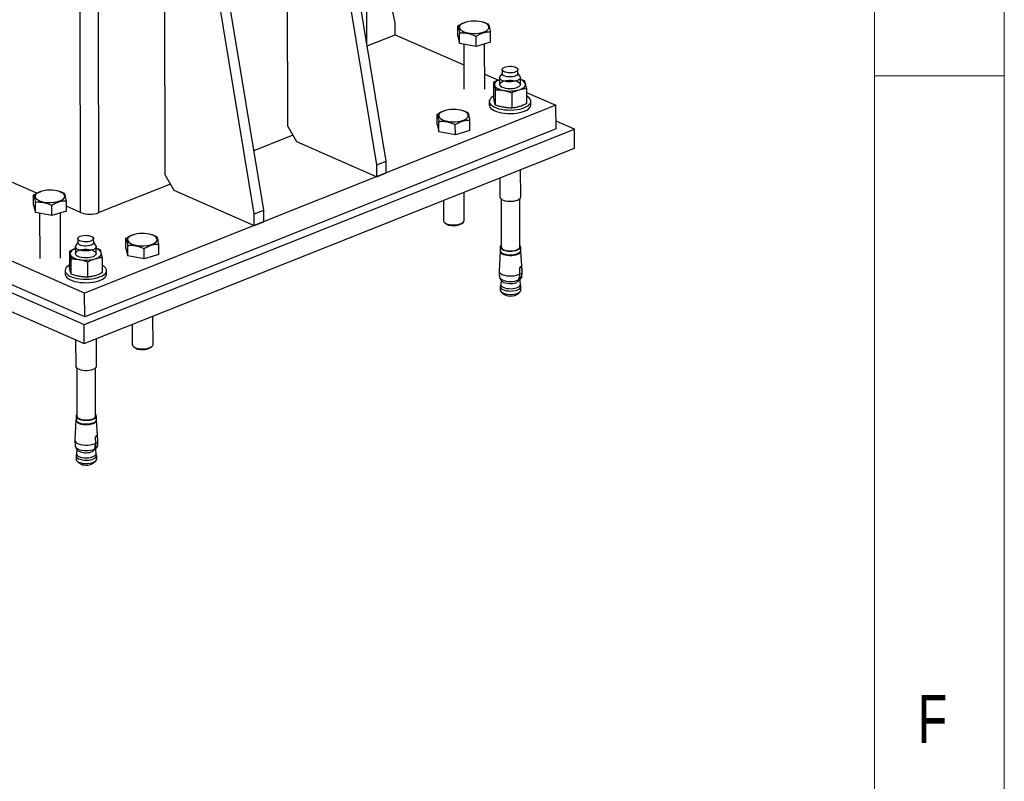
# Model space of a CAD drawing. Header units: millimetres. Extents: x 5 to 589, y 5 to 415.
# Tile 59 of 95: x 551 to 589, y 133 to 162. Entities that reach past the tile are written whole.
import ezdxf

# ---------------------------------------------------------------- set-up
doc = ezdxf.new("R2010")
doc.units = ezdxf.units.MM
doc.layers.add('NOTES', color=6, linetype='Continuous')
doc.layers.add('TRAIT-FORT', color=4, linetype='Continuous', lineweight=25)
doc.styles.add('SLDTEXTSTYLE0', font='TXT', dxfattribs={"width": 0.75})
doc.dimstyles.new('SLDDIMSTYLE7', dxfattribs={"dimtxt": 0.18, "dimasz": 1, "dimexe": 0, "dimexo": 0.0625, "dimgap": 0, "dimtad": 0, "dimtih": 1, "dimtoh": 1, "dimdec": 0, "dimrnd": 1e-09, "dimzin": 0, "dimdsep": 46, "dimtxsty": 'Standard', "dimblk1": 'DOT', "dimblk2": 'DOT', "dimsah": 1, "dimcen": 0.09, "dimadec": 0, "dimazin": 0, "dimtfac": 1, "dimtdec": 0, "dimtofl": 0, "dimtmove": 0, "dimatfit": 3, "dimldrblk": 'DOT', "dimfxl": 0, "dimfrac": 2, "dimtolj": 1, "dimtzin": 0, "dimarcsym": 0})

# ---------------------------------------------------------------- blocks, each defined once
blk = doc.blocks.new('_Dot')
at = {"color": 0, "linetype": 'ByBlock', "lineweight": -2}
blk.add_line((-0.5, 0), (-1, 0), dxfattribs=at)
at = {"color": 0, "linetype": 'ByBlock', "const_width": 0.5}
blk.add_lwpolyline([(-0.25, 0, 1), (0.25, 0, 1)], format="xyb", close=True, dxfattribs=at)

msp = doc.modelspace()

# ---------------------------------------------------------------- linework, layer by layer
at = {"color": 7, "linetype": 'Continuous', "lineweight": 18}
for p, q in [((589, 5), (589, 415)), ((584, 10), (584, 410)), ((584, 160), (589, 160))]:
    msp.add_line(p, q, dxfattribs=at)
at = {"layer": 'TRAIT-FORT', "color": 4, "linetype": 'Continuous', "lineweight": 25}
for p, q in [((564.4592, 161.249), (564.4065, 180.2664)), ((553.4402, 154.7397), (553.3753, 178.1241)), ((554.1471, 154.7333), (554.083, 177.8134)), ((561.3556, 175.7933), (561.4047, 158.0809)), ((564.8437, 156.5707), (561.6995, 175.6422)), ((565.2067, 156.7154), (562.0624, 175.7869)), ((556.6373, 173.9125), (556.6864, 156.2002)), ((560.1254, 154.69), (556.9812, 173.7615)), ((560.4884, 154.8347), (557.3441, 173.9062)), ((565.5495, 162.0378), (564.4418, 167.52)), ((565.5508, 161.5836), (565.5495, 162.0378)), ((567.961, 161.5333), (567.9599, 161.9231)), ((568.2473, 162.0593), (568.2283, 162.0532)), ((568.9623, 162.0526), (568.935, 162.0612)), ((564.4748, 161.1547), (565.5508, 161.5836)), ((565.5508, 161.5836), (568.1957, 160.4222)), ((567.961, 161.5333), (568.0309, 161.2452)), ((568.0309, 161.2452), (568.0298, 161.6349)), ((568.6628, 161.1278), (568.6617, 161.5175)), ((569.2248, 161.2985), (569.2237, 161.6883)), ((568.6628, 161.1278), (568.0309, 161.2452)), ((568.1935, 161.215), (568.1983, 159.4841)), ((569.2248, 161.2985), (568.6628, 161.1278)), ((568.9983, 159.4863), (568.9934, 161.2282)), ((568.9966, 160.0704), (569.5275, 159.8373)), ((569.6655, 160.1011), (569.5851, 159.9781)), ((569.6651, 160.2428), (569.6655, 160.0839)), ((570.2755, 160.0855), (570.2751, 160.2445)), ((570.3565, 159.9802), (570.2755, 160.1028)), ((569.3399, 159.754), (569.3415, 159.165)), ((569.5709, 159.9337), (569.5717, 159.6658)), ((570.3717, 159.668), (570.3709, 159.9359)), ((569.4114, 158.8769), (569.4098, 159.4659)), ((570.0416, 159.3485), (570.0433, 158.7595)), ((570.6036, 159.5192), (570.6053, 158.9303)), ((570.6041, 159.3645), (571.741, 158.8653)), ((553.5937, 151.6318), (536.3986, 159.1827)), ((571.741, 158.8653), (553.5937, 151.6318)), ((569.1735, 159.0152), (569.1739, 158.8789)), ((570.7739, 158.8834), (570.7735, 159.0196)), ((571.7435, 157.957), (571.741, 158.8653)), ((567.1643, 158.1305), (567.1632, 158.5203)), ((567.4505, 158.6565), (567.4316, 158.6505)), ((568.1656, 158.6498), (568.1382, 158.6584)), ((535.8009, 158.2338), (553.5771, 150.4278)), ((553.5962, 150.7235), (536.4011, 158.2743)), ((561.4047, 158.0809), (561.7499, 157.4757)), ((567.1643, 158.1305), (567.2342, 157.8424)), ((567.2342, 157.8424), (567.2331, 158.2322)), ((567.8661, 157.725), (567.865, 158.1148)), ((568.4281, 157.8957), (568.427, 158.2855)), ((572.4503, 157.9506), (571.7427, 158.2614)), ((553.5771, 150.4278), (572.4503, 157.9506)), ((571.7435, 157.957), (553.5962, 150.7235)), ((561.616, 157.7105), (560.113, 157.1114)), ((567.8661, 157.725), (567.2342, 157.8424)), ((568.4281, 157.8957), (567.8661, 157.725)), ((572.4524, 157.2149), (572.4503, 157.9506)), ((535.803, 157.4981), (553.5792, 149.692)), ((561.7499, 157.4757), (564.845, 156.1166)), ((553.5792, 149.692), (572.4524, 157.2149)), ((564.8437, 156.5707), (565.2067, 156.7154)), ((564.845, 156.1166), (564.8437, 156.5707)), ((565.2079, 156.2612), (565.2067, 156.7154)), ((556.6864, 156.2002), (557.0316, 155.595)), ((564.845, 156.1166), (565.2079, 156.2612)), ((570.3837, 155.3398), (570.3808, 156.3891)), ((551.7509, 155.4815), (550.8151, 155.8924)), ((556.8977, 155.8297), (554.1471, 154.7333)), ((569.5817, 156.0706), (569.5837, 155.3376)), ((551.6284, 155.0231), (551.6273, 155.4129)), ((551.9147, 155.5491), (551.8958, 155.543)), ((552.6298, 155.5424), (552.6024, 155.551)), ((557.0316, 155.595), (560.1267, 154.2358)), ((568.2061, 154.4309), (568.2031, 155.5211)), ((551.6983, 154.735), (551.6972, 155.1247)), ((552.8922, 154.7883), (552.8911, 155.1781)), ((567.404, 155.2026), (567.4061, 154.4287)), ((569.6239, 155.2648), (569.629, 153.412)), ((570.349, 153.414), (570.3439, 155.2668)), ((551.6284, 155.0231), (551.6983, 154.735)), ((552.3302, 154.6176), (551.6983, 154.735)), ((551.8609, 154.7048), (551.8657, 152.974)), ((552.3302, 154.6176), (552.3291, 155.0074)), ((552.8922, 154.7883), (552.3302, 154.6176)), ((552.6657, 152.9762), (552.6608, 154.7181)), ((553.4402, 154.7397), (552.8916, 154.9806)), ((560.1254, 154.69), (560.4884, 154.8347)), ((560.1267, 154.2358), (560.1254, 154.69)), ((560.4896, 154.3805), (560.4884, 154.8347)), ((560.1267, 154.2358), (560.4896, 154.3805)), ((567.4513, 154.3518), (567.5002, 154.3125)), ((568.1127, 154.3142), (568.1614, 154.3537)), ((553.3329, 153.5909), (553.2525, 153.4679)), ((553.3325, 153.7326), (553.3329, 153.5737)), ((553.9429, 153.5754), (553.9425, 153.7343)), ((554.0239, 153.4701), (553.9429, 153.5926)), ((555.1871, 153.3564), (555.186, 153.7462)), ((555.4733, 153.8824), (555.4544, 153.8763)), ((556.1884, 153.8757), (556.161, 153.8843)), ((553.0073, 153.2439), (553.0089, 152.6549)), ((553.2383, 153.4235), (553.2391, 153.1556)), ((554.0391, 153.1578), (554.0383, 153.4258)), ((555.1871, 153.3564), (555.2569, 153.0683)), ((555.2569, 153.0683), (555.2559, 153.458)), ((555.8888, 152.9509), (555.8877, 153.3406)), ((556.4508, 153.1216), (556.4497, 153.5114)), ((569.5916, 153.2525), (569.5494, 152.4848)), ((569.5965, 153.412), (569.5969, 153.2712)), ((570.3819, 153.2733), (570.3815, 153.4141)), ((570.4338, 152.4872), (570.3873, 153.2547)), ((553.0788, 152.3667), (553.0772, 152.9557)), ((553.709, 152.8383), (553.7107, 152.2494)), ((554.271, 153.0091), (554.2727, 152.4201)), ((555.8888, 152.9509), (555.2569, 153.0683)), ((556.4508, 153.1216), (555.8888, 152.9509)), ((552.8409, 152.505), (552.8413, 152.3688)), ((554.4413, 152.3732), (554.4409, 152.5095)), ((570.3531, 152.3758), (570.3487, 152.5728)), ((570.3646, 152.6369), (570.4087, 152.6287)), ((570.4087, 152.6287), (570.4221, 152.4401)), ((570.4221, 152.4401), (570.4198, 152.3632)), ((569.6267, 152.128), (569.6143, 151.9686)), ((570.1965, 152.0311), (570.2295, 152.0491)), ((570.347, 152.2953), (570.3531, 152.3758)), ((570.3718, 151.9707), (570.3512, 152.2175)), ((570.3728, 152.1827), (570.353, 152.177)), ((570.4198, 152.3632), (570.3531, 152.3755)), ((570.3538, 152.1863), (570.3728, 152.1827)), ((570.4149, 152.2454), (570.4164, 152.2535)), ((553.5962, 150.7235), (553.5937, 151.6318)), ((569.5958, 151.8805), (569.5961, 151.7497)), ((569.6146, 151.9733), (569.5975, 151.8961)), ((569.641, 151.6733), (569.7522, 151.5841)), ((570.236, 151.5855), (570.3467, 151.6752)), ((570.389, 151.8983), (570.3714, 151.9754)), ((570.3911, 151.7519), (570.3908, 151.8827)), ((556.2289, 149.6568), (556.2259, 150.747)), ((553.5792, 149.692), (553.5771, 150.4278)), ((555.4267, 150.4285), (555.4289, 149.6546)), ((553.2483, 149.8373), (553.2511, 148.8274)), ((554.0511, 148.8296), (554.0482, 149.879)), ((555.474, 149.5777), (555.523, 149.5384)), ((556.1355, 149.5401), (556.1842, 149.5796)), ((553.2913, 148.7546), (553.2964, 146.9019)), ((554.0164, 146.9039), (554.0113, 148.7566)), ((553.259, 146.7423), (553.2169, 145.9746)), ((553.2639, 146.9018), (553.2643, 146.761)), ((554.0493, 146.7632), (554.0489, 146.904)), ((554.1012, 145.9771), (554.0547, 146.7445)), ((554.0205, 145.8656), (554.0161, 146.0626)), ((554.032, 146.1267), (554.0761, 146.1185)), ((554.0761, 146.1185), (554.0896, 145.93)), ((553.2941, 145.6178), (553.2817, 145.4584)), ((554.0144, 145.7851), (554.0205, 145.8656)), ((554.0392, 145.4605), (554.0186, 145.7073)), ((554.0402, 145.6726), (554.0204, 145.6668)), ((554.0872, 145.853), (554.0205, 145.8654)), ((554.0212, 145.6761), (554.0402, 145.6726)), ((554.0823, 145.7352), (554.0838, 145.7433)), ((554.0896, 145.93), (554.0872, 145.853)), ((553.2632, 145.3703), (553.2636, 145.2395)), ((553.282, 145.4631), (553.2649, 145.3859)), ((553.8639, 145.5209), (553.8969, 145.5389)), ((554.0564, 145.3881), (554.0388, 145.4652)), ((554.0586, 145.2417), (554.0582, 145.3725)), ((553.3084, 145.1631), (553.4196, 145.0739)), ((553.9034, 145.0753), (554.0141, 145.1651))]:
    msp.add_line(p, q, dxfattribs=at)
at = {"layer": 'TRAIT-FORT', "color": 4, "linetype": 'Continuous', "lineweight": 25, "flags": 128}
for points in [[(568.3579, 161.6521), (568.4545, 161.6384), (568.5554, 161.6321), (568.6576, 161.6334), (568.7576, 161.6424), (568.8523, 161.6587), (568.9386, 161.6817), (569.0138, 161.7109), (569.0754, 161.7451), (569.1215, 161.7834), (569.1505, 161.8244), (569.1615, 161.8669), (569.1543, 161.9095), (569.1289, 161.9509), (569.0863, 161.9896), (569.0278, 162.0245), (568.9553, 162.0545), (568.8711, 162.0785), (568.7779, 162.0958), (568.6787, 162.1059), (568.5767, 162.1084), (568.4752, 162.1032), (568.3774, 162.0905), (568.2866, 162.0708), (568.2055, 162.0445), (568.1368, 162.0127), (568.0828, 161.9763), (568.0451, 161.9365), (568.025, 161.8946), (568.0231, 161.8518), (568.0394, 161.8097), (568.0736, 161.7695), (568.1243, 161.7325), (568.1901, 161.6999), (568.2688, 161.6728), (568.3579, 161.6521)], [(570.0952, 160.3603), (570.1581, 160.3445), (570.2101, 160.3229), (570.2482, 160.2967), (570.2701, 160.2674), (570.2745, 160.2367), (570.2613, 160.2064), (570.2311, 160.1783), (570.1858, 160.154), (570.128, 160.1349), (570.0609, 160.1221), (569.9886, 160.1164), (569.9152, 160.118), (569.845, 160.127), (569.7821, 160.1428), (569.7301, 160.1644), (569.692, 160.1906), (569.6701, 160.2199), (569.6656, 160.2506), (569.6789, 160.2809), (569.709, 160.309), (569.7543, 160.3333), (569.8122, 160.3524), (569.8792, 160.3652), (569.9516, 160.3709), (570.025, 160.3693), (570.0952, 160.3603)], [(570.3565, 159.9802), (570.3701, 159.9466), (570.3663, 159.9104), (570.3441, 159.8754), (570.3044, 159.8432), (570.2491, 159.8152), (570.1808, 159.7929), (570.1027, 159.7772), (570.0185, 159.7688), (569.932, 159.7682), (569.8473, 159.7754), (569.7684, 159.7901), (569.699, 159.8115), (569.6423, 159.8387), (569.601, 159.8704), (569.5769, 159.9051), (569.5713, 159.9412), (569.5844, 159.977), (569.5851, 159.9781)], [(569.8454, 159.9681), (569.7825, 159.9838), (569.7305, 160.0054), (569.6924, 160.0317), (569.6705, 160.061), (569.6655, 160.0839)], [(570.2755, 160.0855), (570.275, 160.0777), (570.2617, 160.0475), (570.2316, 160.0193), (570.1863, 159.995), (570.1284, 159.9759), (570.0614, 159.9631), (569.989, 159.9574), (569.9156, 159.9591), (569.8454, 159.9681)], [(569.5712, 159.8528), (569.5603, 159.8486), (569.5068, 159.8245), (569.4613, 159.7976), (569.4245, 159.7685), (569.397, 159.7377), (569.3794, 159.7057), (569.3719, 159.673), (569.3747, 159.6402)], [(569.3747, 159.6402), (569.3877, 159.6078), (569.4107, 159.5765), (569.4433, 159.5467), (569.485, 159.519), (569.5349, 159.4938), (569.5924, 159.4716), (569.6563, 159.4527), (569.7256, 159.4374)], [(569.8087, 159.5149), (569.7345, 159.5329), (569.6715, 159.5572), (569.6225, 159.5866), (569.5898, 159.6198), (569.575, 159.6552), (569.5787, 159.6911), (569.6009, 159.7259), (569.6403, 159.7579), (569.6952, 159.7857), (569.7631, 159.8079), (569.8407, 159.8235), (569.9245, 159.8318), (570.0104, 159.8324), (570.0945, 159.8253), (570.1729, 159.8107), (570.2419, 159.7894), (570.2983, 159.7624), (570.3393, 159.7309), (570.3632, 159.6964), (570.3688, 159.6606), (570.3558, 159.625), (570.3249, 159.5914), (570.2774, 159.5613), (570.2156, 159.5362), (570.1425, 159.5171), (570.0613, 159.5051), (569.976, 159.5006), (569.8904, 159.5039), (569.8087, 159.5149)], [(570.3226, 159.4641), (570.3831, 159.4851), (570.4366, 159.5093), (570.4821, 159.5361), (570.5189, 159.5652), (570.5463, 159.596), (570.5639, 159.6281), (570.5714, 159.6607), (570.5686, 159.6935)], [(569.3414, 159.2211), (569.3352, 159.2176), (569.2704, 159.1755), (569.2214, 159.1297), (569.1891, 159.0815), (569.1744, 159.0318), (569.1776, 158.9818), (569.1985, 158.9327), (569.2367, 158.8854), (569.2914, 158.841), (569.3613, 158.8006), (569.4449, 158.765), (569.5403, 158.7351), (569.6454, 158.7115)], [(569.6454, 158.7115), (569.7578, 158.6947), (569.875, 158.6851), (569.9945, 158.683), (570.1134, 158.6883), (570.2293, 158.701), (570.3394, 158.7207), (570.4413, 158.7471), (570.5328, 158.7795), (570.6118, 158.8172), (570.6766, 158.8594), (570.7256, 158.9051), (570.7578, 158.9533), (570.7725, 159.003), (570.7694, 159.053), (570.7485, 159.1022), (570.7103, 159.1495), (570.6556, 159.1938), (570.6045, 159.2246)], [(569.1739, 158.8789), (569.1779, 158.8456), (569.1989, 158.7964), (569.2371, 158.7491), (569.2918, 158.7048), (569.3617, 158.6644), (569.4453, 158.6288), (569.5407, 158.5989), (569.6458, 158.5752)], [(569.6458, 158.5752), (569.7582, 158.5585), (569.8754, 158.5489), (569.9948, 158.5467), (570.1138, 158.552), (570.2296, 158.5647), (570.3397, 158.5844), (570.4417, 158.6108), (570.5332, 158.6432), (570.6122, 158.6809), (570.6769, 158.7231), (570.726, 158.7689), (570.7582, 158.8171), (570.7729, 158.8667), (570.7739, 158.8834)], [(567.5612, 158.2493), (567.6577, 158.2356), (567.7587, 158.2293), (567.8609, 158.2307), (567.9609, 158.2396), (568.0556, 158.2559), (568.1419, 158.279), (568.2171, 158.3081), (568.2787, 158.3423), (568.3247, 158.3806), (568.3538, 158.4216), (568.3648, 158.4642), (568.3576, 158.5068), (568.3322, 158.5481), (568.2896, 158.5869), (568.2311, 158.6218), (568.1586, 158.6517), (568.0743, 158.6757), (567.9811, 158.6931), (567.882, 158.7031), (567.78, 158.7056), (567.6785, 158.7004), (567.5807, 158.6877), (567.4898, 158.668), (567.4088, 158.6418), (567.3401, 158.61), (567.2861, 158.5736), (567.2484, 158.5338), (567.2283, 158.4918), (567.2264, 158.4491), (567.2427, 158.4069), (567.2768, 158.3667), (567.3276, 158.3297), (567.3934, 158.2972), (567.4721, 158.2701), (567.5612, 158.2493)], [(552.0253, 155.1419), (552.1219, 155.1282), (552.2229, 155.1219), (552.325, 155.1232), (552.425, 155.1322), (552.5197, 155.1485), (552.6061, 155.1716), (552.6812, 155.2007), (552.7428, 155.2349), (552.7889, 155.2732), (552.8179, 155.3142), (552.8289, 155.3568), (552.8217, 155.3994), (552.7963, 155.4407), (552.7537, 155.4795), (552.6952, 155.5144), (552.6227, 155.5443), (552.5385, 155.5683), (552.4453, 155.5857), (552.3461, 155.5957), (552.2441, 155.5982), (552.1426, 155.593), (552.0448, 155.5803), (551.954, 155.5606), (551.8729, 155.5344), (551.8042, 155.5026), (551.7502, 155.4662), (551.7125, 155.4264), (551.6924, 155.3844), (551.6905, 155.3417), (551.7069, 155.2995), (551.741, 155.2593), (551.7917, 155.2223), (551.8575, 155.1898), (551.9362, 155.1627), (552.0253, 155.1419)], [(569.5837, 155.3376), (569.5897, 155.309), (569.6137, 155.2743), (569.655, 155.2426), (569.7117, 155.2154), (569.7812, 155.194), (569.8601, 155.1793), (569.9447, 155.1721), (570.0312, 155.1727), (570.1155, 155.181), (570.1936, 155.1968), (570.2619, 155.2191), (570.3172, 155.2471), (570.3569, 155.2793), (570.3791, 155.3143), (570.3837, 155.3398)], [(567.4061, 154.4287), (567.407, 154.418), (567.4219, 154.3824), (567.4548, 154.349), (567.5041, 154.3194), (567.5675, 154.295), (567.6421, 154.2768)], [(567.6421, 154.2768), (567.7243, 154.2658), (567.8104, 154.2625), (567.8963, 154.267), (567.978, 154.2791), (568.0516, 154.2983), (568.1138, 154.3236), (568.1615, 154.3538), (568.1927, 154.3877), (568.2057, 154.4234), (568.2061, 154.4309)], [(555.5839, 153.4752), (555.6805, 153.4615), (555.7815, 153.4552), (555.8836, 153.4565), (555.9837, 153.4655), (556.0784, 153.4818), (556.1647, 153.5048), (556.2399, 153.534), (556.3015, 153.5682), (556.3475, 153.6065), (556.3765, 153.6475), (556.3876, 153.69), (556.3803, 153.7327), (556.355, 153.774), (556.3124, 153.8128), (556.2539, 153.8477), (556.1813, 153.8776), (556.0971, 153.9016), (556.0039, 153.9189), (555.9047, 153.929), (555.8027, 153.9315), (555.7012, 153.9263), (555.6035, 153.9136), (555.5126, 153.8939), (555.4315, 153.8677), (555.3629, 153.8358), (555.3088, 153.7994), (555.2712, 153.7596), (555.251, 153.7177), (555.2491, 153.6749), (555.2655, 153.6328), (555.2996, 153.5926), (555.3504, 153.5556), (555.4162, 153.523), (555.4949, 153.496), (555.5839, 153.4752)], [(553.5128, 153.4579), (553.4499, 153.4737), (553.3979, 153.4953), (553.3598, 153.5215), (553.3379, 153.5508), (553.3329, 153.5737)], [(553.7626, 153.8501), (553.8255, 153.8344), (553.8775, 153.8127), (553.9156, 153.7865), (553.9375, 153.7572), (553.9419, 153.7265), (553.9287, 153.6962), (553.8986, 153.6681), (553.8532, 153.6438), (553.7954, 153.6247), (553.7283, 153.6119), (553.656, 153.6062), (553.5826, 153.6079), (553.5124, 153.6169), (553.4495, 153.6326), (553.3975, 153.6542), (553.3594, 153.6805), (553.3375, 153.7098), (553.333, 153.7405), (553.3463, 153.7707), (553.3764, 153.7988), (553.4217, 153.8232), (553.4796, 153.8423), (553.5467, 153.8551), (553.619, 153.8608), (553.6924, 153.8591), (553.7626, 153.8501)], [(553.9429, 153.5754), (553.9424, 153.5676), (553.9291, 153.5373), (553.899, 153.5092), (553.8537, 153.4849), (553.7958, 153.4657), (553.7288, 153.453), (553.6564, 153.4472), (553.583, 153.4489), (553.5128, 153.4579)], [(553.2386, 153.3426), (553.2277, 153.3384), (553.1742, 153.3143), (553.1287, 153.2874), (553.0919, 153.2584), (553.0644, 153.2275), (553.0468, 153.1955), (553.0394, 153.1628), (553.0421, 153.13)], [(554.0239, 153.4701), (554.0375, 153.4364), (554.0337, 153.4003), (554.0115, 153.3653), (553.9718, 153.333), (553.9165, 153.3051), (553.8482, 153.2827), (553.7701, 153.267), (553.6859, 153.2586), (553.5994, 153.2581), (553.5147, 153.2653), (553.4358, 153.2799), (553.3664, 153.3013), (553.3097, 153.3285), (553.2684, 153.3602), (553.2443, 153.3949), (553.2387, 153.431), (553.2518, 153.4668), (553.2525, 153.4679)], [(553.4761, 153.0047), (553.4019, 153.0227), (553.3389, 153.047), (553.2899, 153.0765), (553.2572, 153.1096), (553.2424, 153.145), (553.2462, 153.1809), (553.2683, 153.2157), (553.3077, 153.2478), (553.3626, 153.2755), (553.4305, 153.2978), (553.5081, 153.3134), (553.5919, 153.3217), (553.6778, 153.3223), (553.762, 153.3151), (553.8403, 153.3005), (553.9093, 153.2792), (553.9657, 153.2522), (554.0068, 153.2207), (554.0306, 153.1863), (554.0362, 153.1504), (554.0232, 153.1148), (553.9923, 153.0812), (553.9448, 153.0511), (553.883, 153.026), (553.8099, 153.007), (553.7287, 152.9949), (553.6434, 152.9905), (553.5578, 152.9938), (553.4761, 153.0047)], [(553.99, 152.9539), (554.0505, 152.975), (554.104, 152.9991), (554.1495, 153.026), (554.1863, 153.055), (554.2137, 153.0859), (554.2313, 153.1179), (554.2388, 153.1506), (554.236, 153.1834)], [(569.5969, 153.276), (569.5919, 153.2559), (569.5975, 153.22), (569.6214, 153.1854), (569.6625, 153.1539), (569.7189, 153.1269), (569.788, 153.1055), (569.8665, 153.091), (569.9507, 153.0838), (570.0368, 153.0844), (570.1206, 153.0927), (570.1983, 153.1083), (570.2663, 153.1306), (570.3213, 153.1584), (570.3608, 153.1904), (570.3829, 153.2253), (570.3866, 153.2612), (570.3819, 153.2782)], [(569.6289, 153.4774), (569.6097, 153.4544), (569.5969, 153.4193), (569.6024, 153.3839), (569.626, 153.3498), (569.6666, 153.3187), (569.7222, 153.292), (569.7903, 153.271), (569.8677, 153.2566), (569.9508, 153.2496), (570.0357, 153.2501), (570.1184, 153.2583), (570.195, 153.2738), (570.262, 153.2957), (570.3163, 153.3231), (570.3552, 153.3548), (570.377, 153.3891), (570.3807, 153.4246), (570.3661, 153.4595), (570.3489, 153.4794)], [(569.5969, 153.2712), (569.6028, 153.2431), (569.6264, 153.209), (569.6669, 153.1779), (569.7226, 153.1512), (569.7907, 153.1302), (569.8681, 153.1158), (569.9512, 153.1088), (570.0361, 153.1094), (570.1187, 153.1175), (570.1954, 153.133), (570.2624, 153.1549), (570.3166, 153.1823), (570.3556, 153.214), (570.3774, 153.2483), (570.3819, 153.2733)], [(569.629, 153.412), (569.6292, 153.4083), (569.6403, 153.3749), (569.6689, 153.3434), (569.7136, 153.3155), (569.772, 153.2924), (569.8414, 153.2754), (569.9182, 153.2653), (569.9985, 153.2625), (570.0783, 153.2674), (570.1537, 153.2795), (570.2208, 153.2984), (570.2763, 153.3229), (570.3174, 153.352), (570.342, 153.3842), (570.349, 153.414)], [(553.0421, 153.13), (553.0552, 153.0977), (553.0781, 153.0663), (553.1107, 153.0366), (553.1524, 153.0088), (553.2023, 152.9836), (553.2598, 152.9614), (553.3237, 152.9425), (553.393, 152.9273)], [(553.0088, 152.7109), (553.0026, 152.7075), (552.9378, 152.6653), (552.8888, 152.6196), (552.8565, 152.5713), (552.8418, 152.5217), (552.845, 152.4717), (552.8659, 152.4225), (552.9041, 152.3752), (552.9588, 152.3308), (553.0287, 152.2904), (553.1123, 152.2549), (553.2077, 152.2249), (553.3128, 152.2013)], [(553.3128, 152.2013), (553.4252, 152.1845), (553.5424, 152.175), (553.6619, 152.1728), (553.7808, 152.1781), (553.8967, 152.1908), (554.0068, 152.2105), (554.1087, 152.2369), (554.2002, 152.2693), (554.2792, 152.307), (554.344, 152.3492), (554.393, 152.3949), (554.4252, 152.4432), (554.4399, 152.4928), (554.4368, 152.5428), (554.4159, 152.592), (554.3777, 152.6393), (554.323, 152.6837), (554.2719, 152.7144)], [(569.5494, 152.4848), (569.5494, 152.484), (569.5576, 152.445), (569.5852, 152.4076), (569.6311, 152.3736), (569.6931, 152.3444), (569.7685, 152.3213), (569.854, 152.3054), (569.9456, 152.2974), (570.0393, 152.2977), (570.1308, 152.3063), (570.2161, 152.3227), (570.2914, 152.3462), (570.3531, 152.3758)], [(570.4221, 152.4401), (570.4338, 152.479), (570.4338, 152.4872)], [(552.8413, 152.3688), (552.8453, 152.3354), (552.8663, 152.2862), (552.9045, 152.2389), (552.9592, 152.1946), (553.0291, 152.1542), (553.1127, 152.1186), (553.2081, 152.0887), (553.3132, 152.0651)], [(553.3132, 152.0651), (553.4256, 152.0483), (553.5428, 152.0387), (553.6622, 152.0366), (553.7812, 152.0419), (553.897, 152.0545), (554.0072, 152.0743), (554.1091, 152.1006), (554.2006, 152.133), (554.2796, 152.1708), (554.3443, 152.213), (554.3934, 152.2587), (554.4256, 152.3069), (554.4403, 152.3566), (554.4413, 152.3732)], [(569.5682, 152.2511), (569.5701, 152.2415), (569.5887, 152.2055), (569.6247, 152.172), (569.6765, 152.1423), (569.7419, 152.1178), (569.818, 152.0994), (569.9017, 152.0881), (569.9892, 152.0842), (570.0769, 152.088), (570.1609, 152.0992), (570.2377, 152.1174), (570.3039, 152.1419)], [(569.5961, 151.7497), (569.6021, 151.7212), (569.626, 151.6868), (569.6671, 151.6553), (569.7234, 151.6283), (569.7924, 151.607), (569.8708, 151.5924), (569.9549, 151.5852), (570.0409, 151.5858), (570.1246, 151.5941), (570.2022, 151.6098), (570.2701, 151.632), (570.325, 151.6597), (570.3645, 151.6918), (570.3866, 151.7266), (570.3911, 151.7519)], [(569.5975, 151.8961), (569.5966, 151.8699), (569.6114, 151.8345), (569.6441, 151.8014), (569.6931, 151.7719), (569.7561, 151.7476), (569.8303, 151.7296)], [(569.6143, 151.9686), (569.6149, 151.9531), (569.629, 151.9194), (569.6601, 151.8877), (569.7069, 151.8597), (569.767, 151.8365), (569.8376, 151.8193)], [(569.8303, 151.7296), (569.912, 151.7187), (569.9976, 151.7154), (570.0829, 151.7198), (570.1641, 151.7319), (570.2372, 151.7509), (570.299, 151.776), (570.3465, 151.8061), (570.3774, 151.8397), (570.3904, 151.8753), (570.389, 151.8983)], [(569.8376, 151.8193), (569.9156, 151.8089), (569.9971, 151.8058), (570.0785, 151.81), (570.1559, 151.8215), (570.2256, 151.8396), (570.2845, 151.8636), (570.3298, 151.8923), (570.3593, 151.9243), (570.3717, 151.9582), (570.3718, 151.9707)], [(555.4289, 149.6546), (555.4297, 149.6439), (555.4446, 149.6083), (555.4775, 149.5749), (555.5268, 149.5453), (555.5903, 149.5209), (555.6648, 149.5027)], [(555.6648, 149.5027), (555.7471, 149.4917), (555.8332, 149.4884), (555.9191, 149.4929), (556.0007, 149.505), (556.0744, 149.5241), (556.1365, 149.5494), (556.1843, 149.5797), (556.2154, 149.6135), (556.2285, 149.6493), (556.2289, 149.6568)], [(553.2511, 148.8274), (553.2571, 148.7988), (553.2811, 148.7641), (553.3225, 148.7324), (553.3792, 148.7052), (553.4486, 148.6838), (553.5275, 148.6691), (553.6121, 148.6619), (553.6986, 148.6625), (553.7829, 148.6709), (553.861, 148.6866), (553.9293, 148.7089), (553.9846, 148.7369), (554.0243, 148.7691), (554.0465, 148.8041), (554.0511, 148.8296)], [(553.2643, 146.7658), (553.2593, 146.7457), (553.2649, 146.7098), (553.2888, 146.6753), (553.3299, 146.6437), (553.3863, 146.6167), (553.4554, 146.5954), (553.5339, 146.5808), (553.6181, 146.5736), (553.7042, 146.5742), (553.788, 146.5825), (553.8657, 146.5982), (553.9337, 146.6204), (553.9887, 146.6482), (554.0282, 146.6803), (554.0503, 146.7151), (554.054, 146.7511), (554.0493, 146.768)], [(553.2963, 146.9673), (553.2771, 146.9442), (553.2643, 146.9091), (553.2698, 146.8737), (553.2934, 146.8396), (553.334, 146.8086), (553.3896, 146.7819), (553.4577, 146.7609), (553.5351, 146.7465), (553.6182, 146.7394), (553.7031, 146.74), (553.7858, 146.7482), (553.8624, 146.7636), (553.9294, 146.7855), (553.9837, 146.813), (554.0226, 146.8446), (554.0444, 146.8789), (554.0481, 146.9144), (554.0335, 146.9494), (554.0163, 146.9693)], [(553.2643, 146.761), (553.2702, 146.7329), (553.2938, 146.6989), (553.3344, 146.6678), (553.39, 146.6411), (553.4581, 146.6201), (553.5355, 146.6057), (553.6186, 146.5986), (553.7035, 146.5992), (553.7861, 146.6074), (553.8628, 146.6228), (553.9298, 146.6447), (553.984, 146.6722), (554.023, 146.7038), (554.0448, 146.7382), (554.0493, 146.7632)], [(553.2964, 146.9019), (553.2966, 146.8981), (553.3077, 146.8647), (553.3363, 146.8333), (553.381, 146.8053), (553.4394, 146.7822), (553.5088, 146.7652), (553.5856, 146.7551), (553.6659, 146.7524), (553.7457, 146.7572), (553.8211, 146.7693), (553.8882, 146.7882), (553.9437, 146.8128), (553.9848, 146.8419), (554.0094, 146.874), (554.0164, 146.9039)], [(553.2169, 145.9746), (553.2168, 145.9739), (553.225, 145.9348), (553.2526, 145.8975), (553.2985, 145.8634), (553.3605, 145.8342), (553.4359, 145.8111), (553.5214, 145.7952), (553.613, 145.7873), (553.7067, 145.7876), (553.7982, 145.7961), (553.8835, 145.8125), (553.9588, 145.836), (554.0205, 145.8656)], [(554.0896, 145.93), (554.1012, 145.9689), (554.1012, 145.9771)], [(553.2356, 145.741), (553.2375, 145.7313), (553.2561, 145.6953), (553.2921, 145.6618), (553.3439, 145.6321), (553.4093, 145.6076), (553.4855, 145.5893), (553.5691, 145.5779), (553.6566, 145.574), (553.7443, 145.5778), (553.8283, 145.589), (553.9051, 145.6073), (553.9713, 145.6317)], [(553.2636, 145.2395), (553.2695, 145.2111), (553.2934, 145.1766), (553.3345, 145.1451), (553.3908, 145.1181), (553.4598, 145.0968), (553.5382, 145.0822), (553.6223, 145.0751), (553.7083, 145.0757), (553.792, 145.084), (553.8696, 145.0996), (553.9375, 145.1218), (553.9924, 145.1496), (554.0319, 145.1816), (554.054, 145.2164), (554.0586, 145.2417)], [(553.2649, 145.3859), (553.264, 145.3597), (553.2788, 145.3244), (553.3115, 145.2912), (553.3605, 145.2618), (553.4236, 145.2375), (553.4977, 145.2194)], [(553.2817, 145.4584), (553.2823, 145.4429), (553.2964, 145.4092), (553.3275, 145.3776), (553.3743, 145.3495), (553.4344, 145.3264), (553.505, 145.3092)], [(553.4977, 145.2194), (553.5794, 145.2085), (553.665, 145.2052), (553.7503, 145.2097), (553.8315, 145.2217), (553.9046, 145.2407), (553.9664, 145.2659), (554.0139, 145.296), (554.0448, 145.3296), (554.0578, 145.3651), (554.0564, 145.3881)], [(553.505, 145.3092), (553.583, 145.2987), (553.6645, 145.2956), (553.7459, 145.2999), (553.8233, 145.3113), (553.8931, 145.3295), (553.9519, 145.3534), (553.9972, 145.3821), (554.0267, 145.4142), (554.0391, 145.4481), (554.0392, 145.4605)]]:
    msp.add_lwpolyline(points, dxfattribs=at)
at = {"layer": 'TRAIT-FORT', "color": 4, "linetype": 'Continuous', "lineweight": 25}
for centre, radius, start, end in [((570.3007, 159.5674), 0.2961, 25.20814, 76.23935), ((569.9664, 160.7408), 1.3255, 259.53208, 285.58547), ((553.8023, 155.7001), 1.0264, 249.34437, 289.62668), ((567.717, 154.6228), 0.3786, 235.05279, 262.06346), ((567.8033, 154.8583), 0.6259, 257.21754, 299.63061), ((553.9681, 153.0573), 0.2961, 25.20814, 76.23935), ((553.6338, 154.2307), 1.3255, 259.53208, 285.58547), ((569.9951, 152.6752), 0.6749, 242.00596, 287.36372), ((569.9202, 151.8207), 0.2902, 234.63342, 262.48283), ((569.994, 151.9991), 0.4792, 256.51492, 300.33323), ((555.7398, 149.8487), 0.3786, 235.05279, 262.06346), ((555.826, 150.0842), 0.6259, 257.21754, 299.63061), ((553.6625, 146.1651), 0.6749, 242.00596, 287.36372), ((553.5876, 145.3106), 0.2902, 234.63342, 262.48283), ((553.6614, 145.4889), 0.4792, 256.51492, 300.33323)]:
    msp.add_arc(centre, radius, start, end, dxfattribs=at)
for points, knots in [([(567.9599, 161.9231), (568.0087, 161.9526), (568.0969, 162.0061), (568.1882, 162.0371), (568.2292, 162.051)], [0, 0, 0, 0, 0.552018, 1, 1, 1, 1]), ([(567.9599, 161.9231), (567.966, 161.9121), (567.9781, 161.89), (567.9963, 161.8255), (568.0137, 161.7386), (568.0244, 161.6697), (568.0298, 161.6349)], [0, 0, 0, 0, 0.2646075, 0.534953, 0.7653458, 1, 1, 1, 1]), ([(569.1538, 161.9764), (569.134, 161.9856), (569.0944, 162.0039), (569.034, 162.028), (568.9895, 162.0445), (568.9651, 162.0515), (568.9613, 162.0526)], [0, 0, 0, 0, 0.3127829, 0.6261473, 0.9417901, 1, 1, 1, 1]), ([(569.2237, 161.6883), (569.2176, 161.7273), (569.2052, 161.8063), (569.1871, 161.8916), (569.1697, 161.948), (569.1592, 161.9669), (569.1538, 161.9764)], [0, 0, 0, 0, 0.2646075, 0.534953, 0.7653458, 1, 1, 1, 1]), ([(568.6617, 161.5175), (568.6419, 161.5267), (568.6023, 161.5449), (568.5418, 161.5693), (568.4806, 161.591), (568.4126, 161.611), (568.3379, 161.6275), (568.2564, 161.6385), (568.1747, 161.6426), (568.0989, 161.6411), (568.051, 161.6368), (568.0298, 161.6349)], [0, 0, 0, 0, 0.0959759, 0.1921303, 0.2889837, 0.386155, 0.511758, 0.6382621, 0.7673312, 0.8971208, 1, 1, 1, 1]), ([(569.2237, 161.6883), (569.1749, 161.6875), (569.0762, 161.686), (568.93, 161.652), (568.7904, 161.5943), (568.7049, 161.5433), (568.6617, 161.5175)], [0, 0, 0, 0, 0.2646075, 0.534953, 0.7653458, 1, 1, 1, 1]), ([(569.5712, 159.8531), (569.5643, 159.8509), (569.5339, 159.8409), (569.4801, 159.8193), (569.4098, 159.7886), (569.3632, 159.7656), (569.3399, 159.754)], [0, 0, 0, 0, 0.0884556, 0.3908382, 0.695172, 1, 1, 1, 1]), ([(569.3399, 159.754), (569.3428, 159.7466), (569.3485, 159.7316), (569.3572, 159.7052), (569.3659, 159.6754), (569.3718, 159.6519), (569.3747, 159.6402)], [0, 0, 0, 0, 0.2488901, 0.4981338, 0.7487594, 1, 1, 1, 1]), ([(569.3747, 159.6402), (569.3777, 159.6278), (569.3835, 159.6029), (569.3923, 159.5606), (569.401, 159.5151), (569.4068, 159.4823), (569.4098, 159.4659)], [0, 0, 0, 0, 0.24862213, 0.49787338, 0.74873303, 1, 1, 1, 1]), ([(570.5338, 159.8074), (570.5078, 159.8165), (570.4557, 159.8348), (570.4014, 159.8523), (570.3731, 159.8596), (570.3711, 159.8602)], [0, 0, 0, 0, 0.4817819, 0.9642483, 1, 1, 1, 1]), ([(570.5686, 159.6935), (570.5657, 159.7052), (570.5599, 159.7284), (570.5511, 159.7582), (570.5424, 159.7848), (570.5367, 159.7998), (570.5338, 159.8074)], [0, 0, 0, 0, 0.2486221, 0.4978734, 0.748733, 1, 1, 1, 1]), ([(570.6036, 159.5192), (570.6008, 159.5355), (570.595, 159.568), (570.5862, 159.6134), (570.5774, 159.656), (570.5716, 159.681), (570.5686, 159.6935)], [0, 0, 0, 0, 0.2488901, 0.4981338, 0.7487594, 1, 1, 1, 1]), ([(569.4098, 159.4659), (569.4357, 159.4654), (569.4877, 159.4646), (569.5665, 159.4594), (569.6458, 159.451), (569.699, 159.442), (569.7256, 159.4374)], [0, 0, 0, 0, 0.2488901, 0.4981338, 0.7487594, 1, 1, 1, 1]), ([(569.7256, 159.4374), (569.752, 159.4321), (569.8047, 159.4216), (569.8838, 159.4006), (569.9629, 159.3764), (570.0154, 159.3578), (570.0416, 159.3485)], [0, 0, 0, 0, 0.2486221, 0.4978734, 0.748733, 1, 1, 1, 1]), ([(570.0416, 159.3485), (570.0647, 159.3599), (570.111, 159.3828), (570.181, 159.4135), (570.2516, 159.4413), (570.2989, 159.4565), (570.3226, 159.4641)], [0, 0, 0, 0, 0.2488901, 0.4981338, 0.7487594, 1, 1, 1, 1]), ([(570.3226, 159.4641), (570.346, 159.4708), (570.3929, 159.4843), (570.4633, 159.4994), (570.5336, 159.5113), (570.5803, 159.5166), (570.6036, 159.5192)], [0, 0, 0, 0, 0.2486221, 0.4978734, 0.748733, 1, 1, 1, 1]), ([(569.3765, 158.9907), (569.3736, 159.0031), (569.3678, 159.028), (569.359, 159.0704), (569.3503, 159.1159), (569.3444, 159.1486), (569.3415, 159.165)], [0, 0, 0, 0, 0.2486221, 0.4978734, 0.748733, 1, 1, 1, 1]), ([(569.4114, 158.8769), (569.4085, 158.8844), (569.4028, 158.8993), (569.3941, 158.9257), (569.3854, 158.9556), (569.3795, 158.979), (569.3765, 158.9907)], [0, 0, 0, 0, 0.2488901, 0.4981338, 0.7487594, 1, 1, 1, 1]), ([(569.7274, 158.788), (569.7011, 158.7933), (569.6483, 158.8038), (569.5692, 158.8248), (569.4901, 158.849), (569.4377, 158.8676), (569.4114, 158.8769)], [0, 0, 0, 0, 0.2486221, 0.4978734, 0.748733, 1, 1, 1, 1]), ([(570.6053, 158.9303), (570.5822, 158.9188), (570.5359, 158.896), (570.4659, 158.8652), (570.3953, 158.8374), (570.348, 158.8222), (570.3244, 158.8146)], [0, 0, 0, 0, 0.24889009, 0.49813381, 0.74875944, 1, 1, 1, 1]), ([(567.1632, 158.5203), (567.2119, 158.5498), (567.3002, 158.6033), (567.3915, 158.6343), (567.4324, 158.6482)], [0, 0, 0, 0, 0.552018, 1, 1, 1, 1]), ([(567.1632, 158.5203), (567.1692, 158.5093), (567.1814, 158.4872), (567.1996, 158.4227), (567.217, 158.3358), (567.2277, 158.2669), (567.2331, 158.2322)], [0, 0, 0, 0, 0.2646075, 0.534953, 0.7653458, 1, 1, 1, 1]), ([(568.3571, 158.5736), (568.3373, 158.5828), (568.2977, 158.6011), (568.2372, 158.6253), (568.1928, 158.6417), (568.1684, 158.6488), (568.1646, 158.6499)], [0, 0, 0, 0, 0.3127829, 0.6261473, 0.9417901, 1, 1, 1, 1]), ([(568.427, 158.2855), (568.4209, 158.3246), (568.4085, 158.4036), (568.3903, 158.4889), (568.373, 158.5452), (568.3624, 158.5641), (568.3571, 158.5736)], [0, 0, 0, 0, 0.2646075, 0.534953, 0.7653458, 1, 1, 1, 1]), ([(570.0433, 158.7595), (570.0173, 158.7599), (569.9653, 158.7608), (569.8865, 158.766), (569.8072, 158.7743), (569.754, 158.7834), (569.7274, 158.788)], [0, 0, 0, 0, 0.2488901, 0.4981338, 0.7487594, 1, 1, 1, 1]), ([(570.3244, 158.8146), (570.3009, 158.8079), (570.254, 158.7945), (570.1836, 158.7794), (570.1133, 158.7675), (570.0666, 158.7622), (570.0433, 158.7595)], [0, 0, 0, 0, 0.2486221, 0.4978734, 0.748733, 1, 1, 1, 1]), ([(567.865, 158.1148), (567.8452, 158.1239), (567.8056, 158.1422), (567.7451, 158.1666), (567.6839, 158.1882), (567.6159, 158.2082), (567.5412, 158.2247), (567.4597, 158.2357), (567.378, 158.2399), (567.3022, 158.2383), (567.2543, 158.234), (567.2331, 158.2322)], [0, 0, 0, 0, 0.0959759, 0.1921303, 0.2889837, 0.386155, 0.511758, 0.6382621, 0.7673312, 0.8971208, 1, 1, 1, 1]), ([(568.427, 158.2855), (568.3782, 158.2847), (568.2795, 158.2832), (568.1333, 158.2492), (567.9937, 158.1915), (567.9081, 158.1405), (567.865, 158.1148)], [0, 0, 0, 0, 0.2646075, 0.534953, 0.7653458, 1, 1, 1, 1]), ([(551.6273, 155.4129), (551.6761, 155.4424), (551.7643, 155.4959), (551.8557, 155.5269), (551.8966, 155.5408)], [0, 0, 0, 0, 0.552018, 1, 1, 1, 1]), ([(551.6273, 155.4129), (551.6334, 155.4019), (551.6456, 155.3798), (551.6637, 155.3153), (551.6811, 155.2284), (551.6918, 155.1595), (551.6972, 155.1247)], [0, 0, 0, 0, 0.2646075, 0.534953, 0.7653458, 1, 1, 1, 1]), ([(552.8212, 155.4662), (552.8014, 155.4754), (552.7618, 155.4937), (552.7014, 155.5179), (552.6569, 155.5343), (552.6325, 155.5414), (552.6287, 155.5424)], [0, 0, 0, 0, 0.3127829, 0.6261473, 0.9417901, 1, 1, 1, 1]), ([(552.8911, 155.1781), (552.885, 155.2172), (552.8727, 155.2962), (552.8545, 155.3815), (552.8371, 155.4378), (552.8266, 155.4567), (552.8212, 155.4662)], [0, 0, 0, 0, 0.2646075, 0.534953, 0.7653458, 1, 1, 1, 1]), ([(552.3291, 155.0074), (552.3093, 155.0165), (552.2697, 155.0348), (552.2093, 155.0592), (552.148, 155.0808), (552.08, 155.1008), (552.0053, 155.1173), (551.9238, 155.1283), (551.8421, 155.1325), (551.7663, 155.1309), (551.7184, 155.1266), (551.6972, 155.1247)], [0, 0, 0, 0, 0.0959759, 0.1921303, 0.2889837, 0.386155, 0.511758, 0.6382621, 0.7673312, 0.8971208, 1, 1, 1, 1]), ([(552.8911, 155.1781), (552.8423, 155.1773), (552.7436, 155.1758), (552.5974, 155.1418), (552.4578, 155.0841), (552.3723, 155.0331), (552.3291, 155.0074)], [0, 0, 0, 0, 0.2646075, 0.534953, 0.7653458, 1, 1, 1, 1]), ([(555.186, 153.7462), (555.2347, 153.7757), (555.323, 153.8292), (555.4143, 153.8602), (555.4552, 153.8741)], [0, 0, 0, 0, 0.552018, 1, 1, 1, 1]), ([(555.186, 153.7462), (555.192, 153.7352), (555.2042, 153.7131), (555.2223, 153.6486), (555.2397, 153.5617), (555.2505, 153.4928), (555.2559, 153.458)], [0, 0, 0, 0, 0.2646075, 0.534953, 0.7653458, 1, 1, 1, 1]), ([(556.3799, 153.7995), (556.3601, 153.8087), (556.3205, 153.827), (556.26, 153.8511), (556.2156, 153.8676), (556.1912, 153.8746), (556.1874, 153.8757)], [0, 0, 0, 0, 0.3127829, 0.6261473, 0.9417901, 1, 1, 1, 1]), ([(556.4497, 153.5114), (556.4436, 153.5504), (556.4313, 153.6294), (556.4131, 153.7147), (556.3958, 153.7711), (556.3852, 153.79), (556.3799, 153.7995)], [0, 0, 0, 0, 0.2646075, 0.534953, 0.7653458, 1, 1, 1, 1]), ([(553.2386, 153.343), (553.2317, 153.3407), (553.2014, 153.3308), (553.1475, 153.3091), (553.0772, 153.2785), (553.0306, 153.2554), (553.0073, 153.2439)], [0, 0, 0, 0, 0.0884556, 0.3908382, 0.695172, 1, 1, 1, 1]), ([(553.0073, 153.2439), (553.0102, 153.2364), (553.0159, 153.2215), (553.0246, 153.195), (553.0333, 153.1652), (553.0392, 153.1418), (553.0421, 153.13)], [0, 0, 0, 0, 0.2488901, 0.4981338, 0.7487594, 1, 1, 1, 1]), ([(554.2012, 153.2972), (554.1752, 153.3064), (554.1231, 153.3247), (554.0688, 153.3421), (554.0405, 153.3495), (554.0386, 153.35)], [0, 0, 0, 0, 0.4817819, 0.9642483, 1, 1, 1, 1]), ([(554.236, 153.1834), (554.2331, 153.195), (554.2273, 153.2183), (554.2186, 153.248), (554.2098, 153.2746), (554.2041, 153.2897), (554.2012, 153.2972)], [0, 0, 0, 0, 0.2486221, 0.4978734, 0.748733, 1, 1, 1, 1]), ([(554.271, 153.0091), (554.2682, 153.0253), (554.2624, 153.0579), (554.2536, 153.1032), (554.2449, 153.1458), (554.239, 153.1708), (554.236, 153.1834)], [0, 0, 0, 0, 0.2488901, 0.4981338, 0.7487594, 1, 1, 1, 1]), ([(555.8877, 153.3406), (555.8679, 153.3498), (555.8283, 153.368), (555.7679, 153.3925), (555.7067, 153.4141), (555.6387, 153.4341), (555.5639, 153.4506), (555.4824, 153.4616), (555.4007, 153.4658), (555.325, 153.4642), (555.2771, 153.4599), (555.2559, 153.458)], [0, 0, 0, 0, 0.0959759, 0.1921303, 0.2889837, 0.386155, 0.511758, 0.6382621, 0.7673312, 0.8971208, 1, 1, 1, 1]), ([(556.4497, 153.5114), (556.4009, 153.5106), (556.3022, 153.5091), (556.1561, 153.4751), (556.0165, 153.4174), (555.9309, 153.3664), (555.8877, 153.3406)], [0, 0, 0, 0, 0.2646075, 0.534953, 0.7653458, 1, 1, 1, 1]), ([(553.0421, 153.13), (553.0451, 153.1176), (553.0509, 153.0928), (553.0597, 153.0504), (553.0684, 153.0049), (553.0743, 152.9721), (553.0772, 152.9557)], [0, 0, 0, 0, 0.24862213, 0.49787338, 0.74873303, 1, 1, 1, 1]), ([(553.0772, 152.9557), (553.1032, 152.9553), (553.1552, 152.9544), (553.2339, 152.9492), (553.3132, 152.9409), (553.3664, 152.9318), (553.393, 152.9273)], [0, 0, 0, 0, 0.2488901, 0.4981338, 0.7487594, 1, 1, 1, 1]), ([(553.393, 152.9273), (553.4194, 152.922), (553.4721, 152.9114), (553.5512, 152.8904), (553.6303, 152.8663), (553.6828, 152.8476), (553.709, 152.8383)], [0, 0, 0, 0, 0.2486221, 0.4978734, 0.748733, 1, 1, 1, 1]), ([(553.709, 152.8383), (553.7322, 152.8497), (553.7784, 152.8726), (553.8484, 152.9034), (553.919, 152.9312), (553.9663, 152.9463), (553.99, 152.9539)], [0, 0, 0, 0, 0.2488901, 0.4981338, 0.7487594, 1, 1, 1, 1]), ([(553.99, 152.9539), (554.0134, 152.9607), (554.0603, 152.9741), (554.1307, 152.9892), (554.201, 153.0011), (554.2477, 153.0064), (554.271, 153.0091)], [0, 0, 0, 0, 0.2486221, 0.4978734, 0.748733, 1, 1, 1, 1]), ([(553.044, 152.4806), (553.041, 152.493), (553.0352, 152.5178), (553.0264, 152.5602), (553.0177, 152.6057), (553.0118, 152.6385), (553.0089, 152.6549)], [0, 0, 0, 0, 0.2486221, 0.4978734, 0.748733, 1, 1, 1, 1]), ([(553.0788, 152.3667), (553.0759, 152.3742), (553.0702, 152.3891), (553.0615, 152.4156), (553.0528, 152.4454), (553.0469, 152.4688), (553.044, 152.4806)], [0, 0, 0, 0, 0.2488901, 0.4981338, 0.7487594, 1, 1, 1, 1]), ([(554.2727, 152.4201), (554.2496, 152.4087), (554.2033, 152.3858), (554.1333, 152.3551), (554.0627, 152.3272), (554.0154, 152.3121), (553.9918, 152.3045)], [0, 0, 0, 0, 0.24889009, 0.49813381, 0.74875944, 1, 1, 1, 1]), ([(569.5506, 152.4778), (569.5507, 152.465), (569.5509, 152.3889), (569.5604, 152.3133), (569.5684, 152.2505)], [0, 0, 0, 0, 0.1686932, 1, 1, 1, 1]), ([(570.3487, 152.5728), (570.3492, 152.5807), (570.3501, 152.5966), (570.3568, 152.6206), (570.3661, 152.6417), (570.3747, 152.6546), (570.383, 152.6634), (570.3909, 152.6681), (570.3987, 152.6657), (570.4045, 152.6553), (570.4075, 152.6415), (570.4084, 152.6315), (570.4087, 152.6287)], [0, 0, 0, 0, 0.1124592, 0.2248906, 0.3380769, 0.4519349, 0.5000095, 0.6132103, 0.7263901, 0.8400877, 0.9537547, 1, 1, 1, 1]), ([(570.4153, 152.2532), (570.4169, 152.2631), (570.4284, 152.3362), (570.4344, 152.4125), (570.4337, 152.4785), (570.4337, 152.4804)], [0, 0, 0, 0, 0.1324976, 0.9754663, 1, 1, 1, 1]), ([(553.3948, 152.2778), (553.3685, 152.2831), (553.3157, 152.2937), (553.2366, 152.3147), (553.1575, 152.3388), (553.1051, 152.3574), (553.0788, 152.3667)], [0, 0, 0, 0, 0.2486221, 0.4978734, 0.748733, 1, 1, 1, 1]), ([(553.7107, 152.2494), (553.6847, 152.2498), (553.6327, 152.2506), (553.5539, 152.2558), (553.4746, 152.2642), (553.4214, 152.2733), (553.3948, 152.2778)], [0, 0, 0, 0, 0.2488901, 0.4981338, 0.7487594, 1, 1, 1, 1]), ([(553.9918, 152.3045), (553.9683, 152.2978), (553.9214, 152.2843), (553.851, 152.2692), (553.7807, 152.2573), (553.734, 152.252), (553.7107, 152.2494)], [0, 0, 0, 0, 0.2486221, 0.4978734, 0.748733, 1, 1, 1, 1]), ([(569.5688, 152.2485), (569.5688, 152.2478), (569.5699, 152.2259), (569.5864, 152.1858), (569.6181, 152.1337), (569.651, 152.0984), (569.6742, 152.0835), (569.6804, 152.0795)], [0, 0, 0, 0, 0.0097881, 0.3089008, 0.5922336, 0.890132, 1, 1, 1, 1]), ([(570.3039, 152.1419), (570.2989, 152.1311), (570.2886, 152.1093), (570.264, 152.0769), (570.242, 152.0592), (570.2295, 152.0491)], [0, 0, 0, 0, 0.2924803, 0.5940455, 1, 1, 1, 1]), ([(570.3039, 152.1419), (570.3126, 152.1671), (570.3299, 152.2177), (570.3413, 152.2694), (570.347, 152.2953)], [0, 0, 0, 0, 0.49833233, 1, 1, 1, 1]), ([(570.344, 152.2828), (570.3442, 152.2814), (570.3474, 152.2573), (570.349, 152.2367), (570.3504, 152.2174)], [0, 0, 0, 0, 0.0586072, 1, 1, 1, 1]), ([(570.4149, 152.2454), (570.4131, 152.2377), (570.4096, 152.2221), (570.3962, 152.2002), (570.3814, 152.1891), (570.3728, 152.1827)], [0, 0, 0, 0, 0.29248028, 0.5940455, 1, 1, 1, 1]), ([(570.4198, 152.3632), (570.4196, 152.3425), (570.4194, 152.3012), (570.4164, 152.264), (570.4149, 152.2454)], [0, 0, 0, 0, 0.49841871, 1, 1, 1, 1]), ([(553.218, 145.9677), (553.2181, 145.9548), (553.2183, 145.8787), (553.2278, 145.8032), (553.2358, 145.7404)], [0, 0, 0, 0, 0.1686932, 1, 1, 1, 1]), ([(554.0161, 146.0626), (554.0166, 146.0705), (554.0175, 146.0864), (554.0242, 146.1104), (554.0335, 146.1315), (554.0421, 146.1444), (554.0504, 146.1533), (554.0583, 146.1579), (554.0661, 146.1555), (554.0719, 146.1451), (554.0749, 146.1313), (554.0758, 146.1214), (554.0761, 146.1185)], [0, 0, 0, 0, 0.1124592, 0.2248906, 0.3380769, 0.4519349, 0.5000095, 0.6132103, 0.7263901, 0.8400877, 0.9537547, 1, 1, 1, 1]), ([(554.0827, 145.743), (554.0843, 145.7529), (554.0958, 145.826), (554.1018, 145.9024), (554.1011, 145.9684), (554.1011, 145.9702)], [0, 0, 0, 0, 0.1324976, 0.9754663, 1, 1, 1, 1]), ([(553.2362, 145.7383), (553.2362, 145.7376), (553.2373, 145.7157), (553.2538, 145.6757), (553.2855, 145.6235), (553.3184, 145.5882), (553.3416, 145.5734), (553.3478, 145.5693)], [0, 0, 0, 0, 0.0097881, 0.3089008, 0.5922336, 0.890132, 1, 1, 1, 1]), ([(553.9713, 145.6317), (553.9663, 145.621), (553.956, 145.5991), (553.9314, 145.5668), (553.9095, 145.5491), (553.8969, 145.5389)], [0, 0, 0, 0, 0.2924803, 0.5940455, 1, 1, 1, 1]), ([(553.9713, 145.6317), (553.98, 145.6569), (553.9974, 145.7075), (554.0087, 145.7592), (554.0144, 145.7851)], [0, 0, 0, 0, 0.49833233, 1, 1, 1, 1]), ([(554.0114, 145.7726), (554.0116, 145.7712), (554.0149, 145.7471), (554.0164, 145.7266), (554.0178, 145.7073)], [0, 0, 0, 0, 0.0586072, 1, 1, 1, 1]), ([(554.0823, 145.7352), (554.0806, 145.7275), (554.077, 145.7119), (554.0636, 145.6901), (554.0488, 145.679), (554.0402, 145.6726)], [0, 0, 0, 0, 0.29248028, 0.5940455, 1, 1, 1, 1]), ([(554.0872, 145.853), (554.087, 145.8324), (554.0868, 145.791), (554.0838, 145.7538), (554.0823, 145.7352)], [0, 0, 0, 0, 0.49841871, 1, 1, 1, 1])]:
    msp.add_open_spline(points, degree=3, knots=knots, dxfattribs=at)

# ---------------------------------------------------------------- texts
at = {"layer": 'NOTES', "color": 211, "insert": (585.6667, 136.168), "char_height": 1.8521, "attachment_point": 1, "style": 'SLDTEXTSTYLE0'}
msp.add_mtext('F', dxfattribs=at)

# ---------------------------------------------------------------- leaders
at = {"layer": 'NOTES', "color": 211}
msp.add_leader([(554.3486, 180.889), (469.315, 145.1624)], dimstyle='SLDDIMSTYLE7', dxfattribs=at)

doc.saveas('drawing.dxf')
